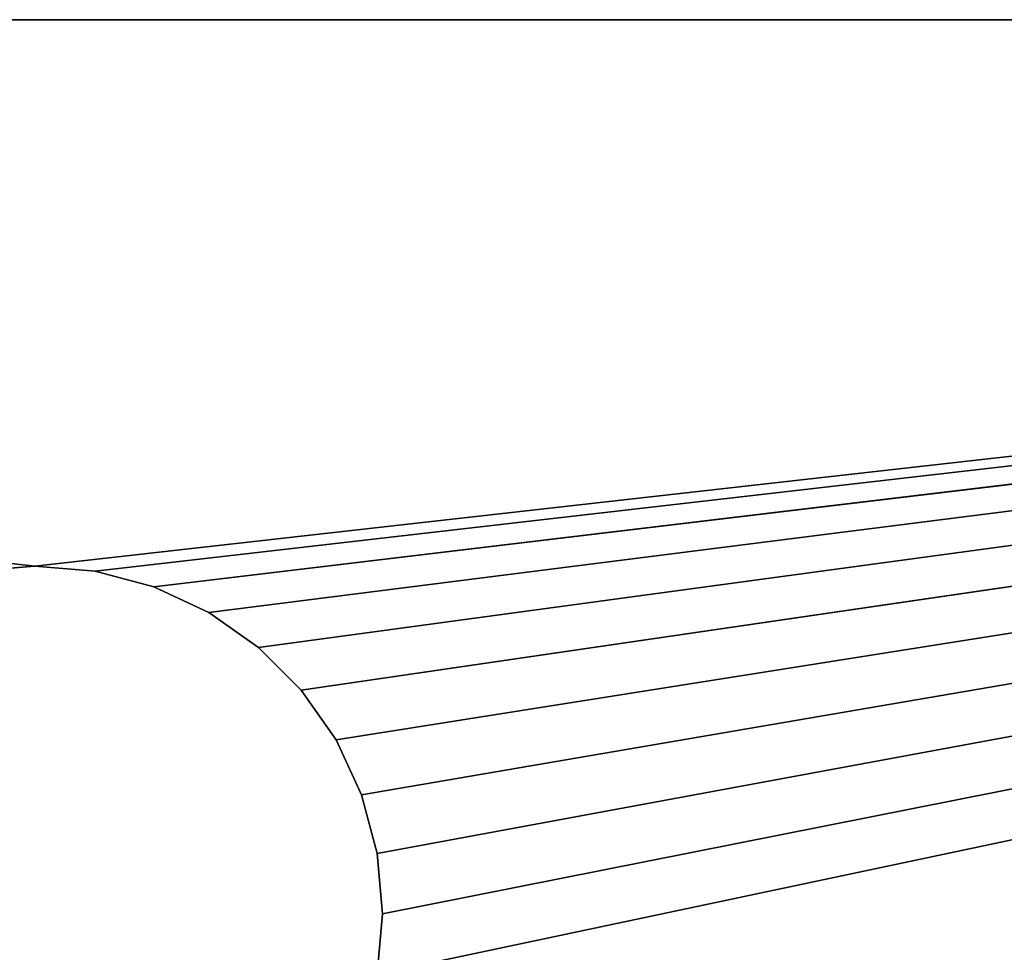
# Model space of a CAD drawing. Extents: x 0 to 500, y 0 to 420.
# Tile 217 of 256: x 249 to 299, y 373 to 420. Entities that reach past the tile are written whole.
import ezdxf

# ---------------------------------------------------------------- set-up
doc = ezdxf.new("R2010")
doc.units = 0
doc.header["$LTSCALE"] = 25.4
doc.layers.get('0').update_dxf_attribs({"linetype": 'CONTINUOUS'})

# ---------------------------------------------------------------- blocks, each defined once
blk = doc.blocks.new('5902539864175_-_S_STL')
at = {"color": 0}
for p, q in [((499.171, 98.044), (5.829, 103)), ((5.829, 103), (494.171, 103)), ((499.171, 98.044), (5.829, 103)), ((5.829, 103), (494.171, 103)), ((5.829, 103), (250, 103, 27.5)), ((5.829, 103), (250, 103, 27.5)), ((250, 103, 27.5), (246.961, 90, 27.766)), ((250, 103, 27.5), (246.961, 90, 27.766)), ((250, 103, 27.5), (246.961, 103, 27.766)), ((250, 103, 27.5), (246.961, 103, 27.766)), ((253.039, 103, 27.766), (250, 90, 27.5)), ((250, 103, 27.5), (250, 90, 27.5)), ((253.039, 103, 27.766), (250, 90, 27.5)), ((253.039, 103, 27.766), (250, 103, 27.5)), ((250, 103, 27.5), (250, 90, 27.5)), ((494.171, 103), (250, 103, 27.5)), ((253.039, 103, 27.766), (250, 103, 27.5)), ((494.171, 103), (250, 103, 27.5)), ((255.985, 103, 28.555), (253.039, 90, 27.766)), ((253.039, 103, 27.766), (253.039, 90, 27.766)), ((255.985, 103, 28.555), (253.039, 90, 27.766)), ((255.985, 103, 28.555), (253.039, 103, 27.766)), ((253.039, 103, 27.766), (253.039, 90, 27.766)), ((494.171, 103), (253.039, 103, 27.766)), ((255.985, 103, 28.555), (253.039, 103, 27.766)), ((494.171, 103), (253.039, 103, 27.766)), ((258.75, 103, 29.845), (255.985, 90, 28.555)), ((255.985, 103, 28.555), (255.985, 90, 28.555)), ((258.75, 103, 29.845), (255.985, 90, 28.555)), ((258.75, 103, 29.845), (255.985, 103, 28.555)), ((255.985, 103, 28.555), (255.985, 90, 28.555)), ((255.985, 103, 28.555), (494.171, 103)), ((258.75, 103, 29.845), (255.985, 103, 28.555)), ((255.985, 103, 28.555), (494.171, 103)), ((261.249, 103, 31.594), (258.75, 90, 29.845)), ((258.75, 103, 29.845), (258.75, 90, 29.845)), ((261.249, 103, 31.594), (258.75, 90, 29.845)), ((261.249, 103, 31.594), (258.75, 103, 29.845)), ((258.75, 103, 29.845), (258.75, 90, 29.845)), ((258.75, 103, 29.845), (494.171, 103)), ((258.75, 103, 29.845), (494.171, 103)), ((261.249, 103, 31.594), (258.75, 103, 29.845)), ((263.406, 103, 33.751), (261.249, 90, 31.594)), ((261.249, 103, 31.594), (261.249, 90, 31.594)), ((263.406, 103, 33.751), (261.249, 90, 31.594)), ((263.406, 103, 33.751), (261.249, 103, 31.594)), ((261.249, 103, 31.594), (261.249, 90, 31.594)), ((261.249, 103, 31.594), (494.171, 103)), ((263.406, 103, 33.751), (261.249, 103, 31.594)), ((261.249, 103, 31.594), (494.171, 103)), ((265.155, 103, 36.25), (263.406, 90, 33.751)), ((263.406, 103, 33.751), (263.406, 90, 33.751)), ((265.155, 103, 36.25), (263.406, 90, 33.751)), ((265.155, 103, 36.25), (263.406, 103, 33.751)), ((263.406, 103, 33.751), (263.406, 90, 33.751)), ((263.406, 103, 33.751), (494.171, 103)), ((263.406, 103, 33.751), (494.171, 103)), ((265.155, 103, 36.25), (263.406, 103, 33.751)), ((266.445, 103, 39.015), (265.155, 90, 36.25)), ((265.155, 103, 36.25), (265.155, 90, 36.25)), ((266.445, 103, 39.015), (265.155, 90, 36.25)), ((266.445, 103, 39.015), (265.155, 103, 36.25)), ((265.155, 103, 36.25), (265.155, 90, 36.25)), ((265.155, 103, 36.25), (494.171, 103)), ((265.155, 103, 36.25), (494.171, 103)), ((266.445, 103, 39.015), (265.155, 103, 36.25)), ((267.234, 103, 41.961), (266.445, 90, 39.015)), ((266.445, 103, 39.015), (266.445, 90, 39.015)), ((267.234, 103, 41.961), (266.445, 90, 39.015)), ((267.234, 103, 41.961), (266.445, 103, 39.015)), ((266.445, 103, 39.015), (266.445, 90, 39.015)), ((266.445, 103, 39.015), (494.171, 103)), ((267.234, 103, 41.961), (266.445, 103, 39.015)), ((266.445, 103, 39.015), (494.171, 103)), ((267.234, 103, 48.039), (267.5, 90, 45)), ((267.5, 103, 45), (267.234, 90, 41.961)), ((267.234, 103, 41.961), (267.234, 90, 41.961)), ((267.234, 103, 48.039), (267.5, 90, 45)), ((267.234, 103, 48.039), (267.5, 103, 45)), ((267.5, 103, 45), (267.234, 90, 41.961)), ((267.5, 103, 45), (267.234, 103, 41.961)), ((267.234, 103, 41.961), (267.234, 90, 41.961)), ((267.234, 103, 41.961), (494.171, 103)), ((267.234, 103, 41.961), (494.171, 103)), ((267.5, 103, 45), (267.234, 103, 41.961)), ((267.234, 103, 48.039), (267.5, 103, 45)), ((267.234, 103, 48.039), (494.171, 103)), ((267.234, 103, 48.039), (494.171, 103)), ((267.5, 103, 45), (267.5, 90, 45)), ((267.5, 103, 45), (267.5, 90, 45)), ((267.5, 103, 45), (494.171, 103)), ((267.5, 103, 45), (494.171, 103)), ((0, 3), (499.171, 98.044)), ((0, 3), (499.171, 98.044)), ((0.829, 98.044), (499.171, 98.044)), ((0.829, 98.044), (499.171, 98.044)), ((246.961, 90, 27.766), (250, 90, 27.5)), ((250, 90, 27.5), (253.039, 90, 27.766)), ((253.039, 90, 27.766), (255.985, 90, 28.555)), ((255.985, 90, 28.555), (258.75, 90, 29.845)), ((258.75, 90, 29.845), (261.249, 90, 31.594)), ((261.249, 90, 31.594), (263.406, 90, 33.751)), ((263.406, 90, 33.751), (265.155, 90, 36.25)), ((265.155, 90, 36.25), (266.445, 90, 39.015)), ((266.445, 90, 39.015), (267.234, 90, 41.961)), ((267.5, 90, 45), (267.234, 90, 48.039)), ((267.234, 90, 41.961), (267.5, 90, 45)), ((500, 3), (0, 3))]:
    blk.add_line(p, q, dxfattribs=at)
mesh = blk.add_polyface(dxfattribs=at)
corners = [(499.171, 98.044), (0.829, 98.044), (5.829, 103)]
mesh.append_faces([[corners[k] for k in face] for face in [(0, 1, 2)]], dxfattribs={"color": 0})
mesh = blk.add_polyface(dxfattribs=at)
corners = [(499.171, 98.044), (5.829, 103), (494.171, 103)]
mesh.append_faces([[corners[k] for k in face] for face in [(0, 1, 2)]], dxfattribs={"color": 0})
mesh = blk.add_polyface(dxfattribs=at)
corners = [(250, 103, 27.5), (494.171, 103), (5.829, 103)]
mesh.append_faces([[corners[k] for k in face] for face in [(0, 1, 2)]], dxfattribs={"color": 0})
mesh = blk.add_polyface(dxfattribs=at)
corners = [(246.961, 103, 27.766), (250, 103, 27.5), (5.829, 103)]
mesh.append_faces([[corners[k] for k in face] for face in [(0, 1, 2)]], dxfattribs={"color": 0})
mesh = blk.add_polyface(dxfattribs=at)
corners = [(250, 103, 27.5), (246.961, 90, 27.766), (250, 90, 27.5)]
mesh.append_faces([[corners[k] for k in face] for face in [(0, 1, 2)]], dxfattribs={"color": 0})
mesh = blk.add_polyface(dxfattribs=at)
corners = [(250, 103, 27.5), (246.961, 103, 27.766), (246.961, 90, 27.766)]
mesh.append_faces([[corners[k] for k in face] for face in [(0, 1, 2)]], dxfattribs={"color": 0})
mesh = blk.add_polyface(dxfattribs=at)
corners = [(253.039, 103, 27.766), (250, 90, 27.5), (253.039, 90, 27.766)]
mesh.append_faces([[corners[k] for k in face] for face in [(0, 1, 2)]], dxfattribs={"color": 0})
mesh = blk.add_polyface(dxfattribs=at)
corners = [(253.039, 103, 27.766), (250, 103, 27.5), (250, 90, 27.5)]
mesh.append_faces([[corners[k] for k in face] for face in [(0, 1, 2)]], dxfattribs={"color": 0})
mesh = blk.add_polyface(dxfattribs=at)
corners = [(253.039, 103, 27.766), (494.171, 103), (250, 103, 27.5)]
mesh.append_faces([[corners[k] for k in face] for face in [(0, 1, 2)]], dxfattribs={"color": 0})
mesh = blk.add_polyface(dxfattribs=at)
corners = [(255.985, 103, 28.555), (253.039, 90, 27.766), (255.985, 90, 28.555)]
mesh.append_faces([[corners[k] for k in face] for face in [(0, 1, 2)]], dxfattribs={"color": 0})
mesh = blk.add_polyface(dxfattribs=at)
corners = [(255.985, 103, 28.555), (253.039, 103, 27.766), (253.039, 90, 27.766)]
mesh.append_faces([[corners[k] for k in face] for face in [(0, 1, 2)]], dxfattribs={"color": 0})
mesh = blk.add_polyface(dxfattribs=at)
corners = [(255.985, 103, 28.555), (494.171, 103), (253.039, 103, 27.766)]
mesh.append_faces([[corners[k] for k in face] for face in [(0, 1, 2)]], dxfattribs={"color": 0})
mesh = blk.add_polyface(dxfattribs=at)
corners = [(258.75, 103, 29.845), (255.985, 90, 28.555), (258.75, 90, 29.845)]
mesh.append_faces([[corners[k] for k in face] for face in [(0, 1, 2)]], dxfattribs={"color": 0})
mesh = blk.add_polyface(dxfattribs=at)
corners = [(258.75, 103, 29.845), (255.985, 103, 28.555), (255.985, 90, 28.555)]
mesh.append_faces([[corners[k] for k in face] for face in [(0, 1, 2)]], dxfattribs={"color": 0})
mesh = blk.add_polyface(dxfattribs=at)
corners = [(258.75, 103, 29.845), (494.171, 103), (255.985, 103, 28.555)]
mesh.append_faces([[corners[k] for k in face] for face in [(0, 1, 2)]], dxfattribs={"color": 0})
mesh = blk.add_polyface(dxfattribs=at)
corners = [(261.249, 103, 31.594), (258.75, 90, 29.845), (261.249, 90, 31.594)]
mesh.append_faces([[corners[k] for k in face] for face in [(0, 1, 2)]], dxfattribs={"color": 0})
mesh = blk.add_polyface(dxfattribs=at)
corners = [(261.249, 103, 31.594), (258.75, 103, 29.845), (258.75, 90, 29.845)]
mesh.append_faces([[corners[k] for k in face] for face in [(0, 1, 2)]], dxfattribs={"color": 0})
mesh = blk.add_polyface(dxfattribs=at)
corners = [(261.249, 103, 31.594), (494.171, 103), (258.75, 103, 29.845)]
mesh.append_faces([[corners[k] for k in face] for face in [(0, 1, 2)]], dxfattribs={"color": 0})
mesh = blk.add_polyface(dxfattribs=at)
corners = [(263.406, 103, 33.751), (261.249, 90, 31.594), (263.406, 90, 33.751)]
mesh.append_faces([[corners[k] for k in face] for face in [(0, 1, 2)]], dxfattribs={"color": 0})
mesh = blk.add_polyface(dxfattribs=at)
corners = [(263.406, 103, 33.751), (261.249, 103, 31.594), (261.249, 90, 31.594)]
mesh.append_faces([[corners[k] for k in face] for face in [(0, 1, 2)]], dxfattribs={"color": 0})
mesh = blk.add_polyface(dxfattribs=at)
corners = [(263.406, 103, 33.751), (494.171, 103), (261.249, 103, 31.594)]
mesh.append_faces([[corners[k] for k in face] for face in [(0, 1, 2)]], dxfattribs={"color": 0})
mesh = blk.add_polyface(dxfattribs=at)
corners = [(265.155, 103, 36.25), (263.406, 90, 33.751), (265.155, 90, 36.25)]
mesh.append_faces([[corners[k] for k in face] for face in [(0, 1, 2)]], dxfattribs={"color": 0})
mesh = blk.add_polyface(dxfattribs=at)
corners = [(263.406, 103, 33.751), (263.406, 90, 33.751), (265.155, 103, 36.25)]
mesh.append_faces([[corners[k] for k in face] for face in [(0, 1, 2)]], dxfattribs={"color": 0})
mesh = blk.add_polyface(dxfattribs=at)
corners = [(265.155, 103, 36.25), (494.171, 103), (263.406, 103, 33.751)]
mesh.append_faces([[corners[k] for k in face] for face in [(0, 1, 2)]], dxfattribs={"color": 0})
mesh = blk.add_polyface(dxfattribs=at)
corners = [(266.445, 103, 39.015), (265.155, 90, 36.25), (266.445, 90, 39.015)]
mesh.append_faces([[corners[k] for k in face] for face in [(0, 1, 2)]], dxfattribs={"color": 0})
mesh = blk.add_polyface(dxfattribs=at)
corners = [(265.155, 103, 36.25), (265.155, 90, 36.25), (266.445, 103, 39.015)]
mesh.append_faces([[corners[k] for k in face] for face in [(0, 1, 2)]], dxfattribs={"color": 0})
mesh = blk.add_polyface(dxfattribs=at)
corners = [(266.445, 103, 39.015), (494.171, 103), (265.155, 103, 36.25)]
mesh.append_faces([[corners[k] for k in face] for face in [(0, 1, 2)]], dxfattribs={"color": 0})
mesh = blk.add_polyface(dxfattribs=at)
corners = [(267.234, 103, 41.961), (266.445, 90, 39.015), (267.234, 90, 41.961)]
mesh.append_faces([[corners[k] for k in face] for face in [(0, 1, 2)]], dxfattribs={"color": 0})
mesh = blk.add_polyface(dxfattribs=at)
corners = [(266.445, 103, 39.015), (266.445, 90, 39.015), (267.234, 103, 41.961)]
mesh.append_faces([[corners[k] for k in face] for face in [(0, 1, 2)]], dxfattribs={"color": 0})
mesh = blk.add_polyface(dxfattribs=at)
corners = [(267.234, 103, 41.961), (494.171, 103), (266.445, 103, 39.015)]
mesh.append_faces([[corners[k] for k in face] for face in [(0, 1, 2)]], dxfattribs={"color": 0})
mesh = blk.add_polyface(dxfattribs=at)
corners = [(267.234, 103, 48.039), (267.5, 90, 45), (267.234, 90, 48.039)]
mesh.append_faces([[corners[k] for k in face] for face in [(0, 1, 2)]], dxfattribs={"color": 0})
mesh = blk.add_polyface(dxfattribs=at)
corners = [(267.5, 103, 45), (267.234, 90, 41.961), (267.5, 90, 45)]
mesh.append_faces([[corners[k] for k in face] for face in [(0, 1, 2)]], dxfattribs={"color": 0})
mesh = blk.add_polyface(dxfattribs=at)
corners = [(267.5, 103, 45), (267.5, 90, 45), (267.234, 103, 48.039)]
mesh.append_faces([[corners[k] for k in face] for face in [(0, 1, 2)]], dxfattribs={"color": 0})
mesh = blk.add_polyface(dxfattribs=at)
corners = [(267.234, 103, 41.961), (267.234, 90, 41.961), (267.5, 103, 45)]
mesh.append_faces([[corners[k] for k in face] for face in [(0, 1, 2)]], dxfattribs={"color": 0})
mesh = blk.add_polyface(dxfattribs=at)
corners = [(267.5, 103, 45), (494.171, 103), (267.234, 103, 41.961)]
mesh.append_faces([[corners[k] for k in face] for face in [(0, 1, 2)]], dxfattribs={"color": 0})
mesh = blk.add_polyface(dxfattribs=at)
corners = [(267.234, 103, 48.039), (494.171, 103), (267.5, 103, 45)]
mesh.append_faces([[corners[k] for k in face] for face in [(0, 1, 2)]], dxfattribs={"color": 0})
mesh = blk.add_polyface(dxfattribs=at)
corners = [(465.205, 103, 95.715), (494.171, 103), (267.234, 103, 48.039)]
mesh.append_faces([[corners[k] for k in face] for face in [(0, 1, 2)]], dxfattribs={"color": 0})
mesh = blk.add_polyface(dxfattribs=at)
corners = [(499.171, 98.044), (0, 3), (0.829, 98.044)]
mesh.append_faces([[corners[k] for k in face] for face in [(0, 1, 2)]], dxfattribs={"color": 0})
mesh = blk.add_polyface(dxfattribs=at)
corners = [(500, 3), (0, 3), (499.171, 98.044)]
mesh.append_faces([[corners[k] for k in face] for face in [(0, 1, 2)]], dxfattribs={"color": 0})

msp = doc.modelspace()

# ---------------------------------------------------------------- block references
at = {"color": 254, "extrusion": (0, -1, -5.55112e-17)}
msp.add_blockref('5902539864175_-_S_STL', (0, 0, -420), dxfattribs=at)

doc.saveas('drawing.dxf')
